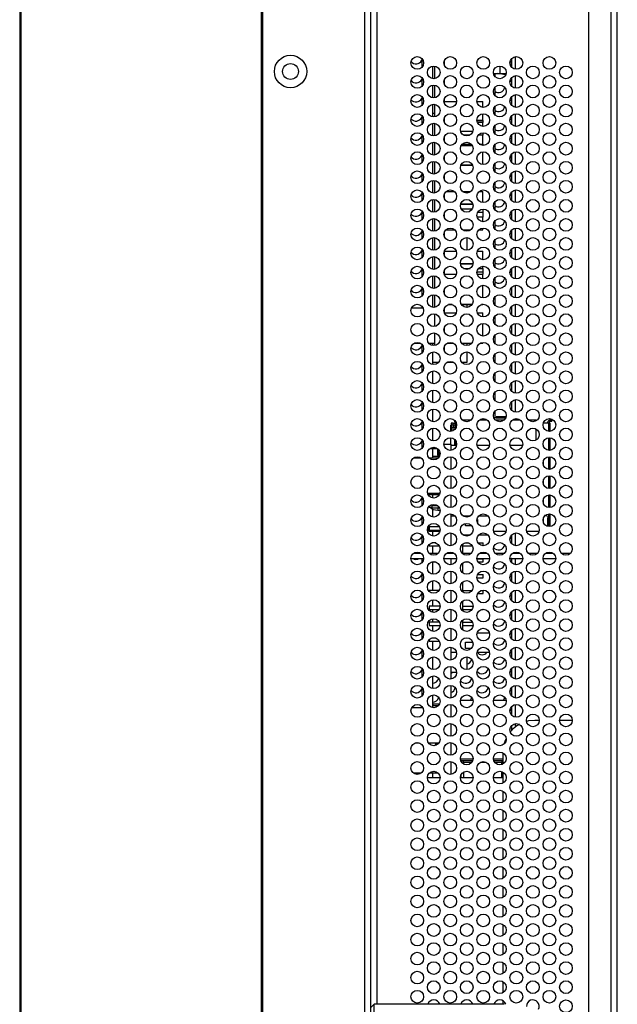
# Model space of a CAD drawing. Header units: millimetres. Extents: x 0 to 1118, y 0 to 864.
# Tile 37 of 69: x 572 to 596, y 349 to 388. Entities that reach past the tile are written whole.
import ezdxf

# ---------------------------------------------------------------- set-up
doc = ezdxf.new("R2010")
doc.units = ezdxf.units.MM

msp = doc.modelspace()

# ---------------------------------------------------------------- linework, layer by layer
at = {"color": 7, "linetype": 'Continuous', "lineweight": 30}
for p, q in [((572.3326, 471.1866), (572.3326, 300.9566)), ((572.3701, 471.1866), (572.3701, 300.9566)), ((586.1576, 301.3391), (586.1576, 470.8191)), ((585.9076, 470.6423), (585.9076, 301.5159)), ((572.3826, 467.4341), (572.3826, 304.7091)), ((581.8576, 305.889), (581.8576, 466.2688)), ((581.8926, 466.2688), (581.8926, 305.889)), ((595.8576, 346.2804), (595.8576, 425.8778)), ((594.7326, 348.0113), (594.7326, 424.1469)), ((588.1576, 386.5969), (588.1576, 386.2398)), ((589.0576, 386.3094), (589.0576, 386.5273)), ((591.673, 386.5546), (591.673, 386.2821)), ((591.7105, 386.2371), (591.7105, 386.5997)), ((588.5826, 386.2883), (588.5826, 385.7984)), ((588.6576, 386.2921), (588.6576, 385.7946)), ((590.987, 385.9967), (591.2429, 385.9967)), ((591.0326, 385.9967), (591.0326, 385.8934)), ((591.4623, 385.9446), (591.1571, 385.9967)), ((591.2429, 385.9967), (591.2429, 386.2932)), ((591.2429, 385.9967), (591.4782, 385.9967)), ((588.1576, 385.8469), (588.1576, 385.4898)), ((589.0576, 385.5594), (589.0576, 385.7773)), ((591.7105, 385.4871), (591.7105, 385.8497)), ((588.5826, 385.5383), (588.5826, 385.0484)), ((588.6576, 385.5421), (588.6576, 385.0446)), ((591.0326, 385.4434), (591.0326, 385.1434)), ((588.1576, 385.0969), (588.1576, 384.7398)), ((588.5826, 384.7883), (588.5826, 384.2984)), ((588.6576, 384.7921), (588.6576, 384.2946)), ((589.0576, 384.8094), (589.0576, 385.0273)), ((589.0576, 384.9056), (589.5323, 384.9056)), ((590.333, 384.9056), (590.5576, 384.9056)), ((590.5576, 384.6696), (590.5576, 384.9056)), ((591.7105, 384.7371), (591.7105, 385.0997)), ((588.6576, 384.4316), (588.5826, 384.4316)), ((590.5576, 384.1531), (590.5576, 384.4171)), ((591.0326, 384.4316), (591.009, 384.4316)), ((591.0326, 384.6934), (591.0326, 384.4316)), ((591.0326, 384.4316), (591.0326, 384.3934)), ((588.1576, 384.3469), (588.1576, 383.9898)), ((588.5826, 384.0383), (588.5826, 383.5484)), ((588.6576, 384.0421), (588.6576, 383.5446)), ((589.0576, 384.0594), (589.0576, 384.2773)), ((590.3331, 384.1531), (590.5576, 384.1531)), ((590.5576, 384.1531), (590.3331, 384.1531)), ((590.5576, 384.0769), (590.35, 384.0769)), ((590.5576, 384.1531), (590.5576, 384.1531)), ((590.5576, 384.1531), (590.5576, 384.0769)), ((590.5576, 383.9196), (590.5576, 384.0769)), ((591.7105, 383.9871), (591.7105, 384.3497)), ((589.6914, 383.7276), (590.1738, 383.7276)), ((590.5576, 383.6671), (590.5576, 383.5752)), ((591.0326, 383.9434), (591.0326, 383.6434)), ((588.1576, 383.5969), (588.1576, 383.2398)), ((588.5826, 383.2883), (588.5826, 382.7984)), ((588.6576, 383.2921), (588.6576, 382.7946)), ((589.0576, 383.3094), (589.0576, 383.5273)), ((590.0548, 383.5752), (589.8105, 383.5752)), ((590.5576, 383.5752), (590.388, 383.5752)), ((590.5576, 383.226), (590.5576, 383.5752)), ((591.7105, 383.2371), (591.7105, 383.5997)), ((588.1576, 382.8469), (588.1576, 382.4898)), ((590.1588, 383.1498), (589.7064, 383.1498)), ((589.7619, 383.226), (590.1034, 383.226)), ((590.423, 383.226), (590.5576, 383.226)), ((590.5576, 383.226), (590.5576, 383.1696)), ((590.5576, 382.4196), (590.5576, 382.9171)), ((591.0326, 383.1934), (591.0326, 382.8934)), ((591.7105, 382.4871), (591.7105, 382.8497)), ((588.5826, 382.5383), (588.5826, 382.0484)), ((588.6576, 382.5421), (588.6576, 382.0446)), ((589.0576, 382.5594), (589.0576, 382.7773)), ((588.1576, 382.0969), (588.1576, 381.7398)), ((590.16, 382.3973), (589.7053, 382.3973)), ((589.7053, 382.3973), (590.16, 382.3973)), ((591.0326, 382.4434), (591.0326, 382.1434)), ((591.7105, 381.7371), (591.7105, 382.0997)), ((588.5826, 381.7883), (588.5826, 381.2984)), ((588.6576, 381.7921), (588.6576, 381.2946)), ((589.0576, 381.8094), (589.0576, 382.0273)), ((591.0326, 381.6934), (591.0326, 381.3934)), ((588.1576, 381.3469), (588.1576, 380.9898)), ((589.1173, 381.3559), (589.4479, 381.3559)), ((589.7672, 381.3559), (590.098, 381.3559)), ((590.4173, 381.3559), (590.5576, 381.3559)), ((590.5576, 380.9196), (590.5576, 381.3559)), ((591.7105, 380.9871), (591.7105, 381.3497)), ((588.5826, 381.0383), (588.5826, 380.5484)), ((588.6576, 381.0421), (588.6576, 380.5446)), ((589.0576, 381.0594), (589.0576, 381.2773)), ((591.0326, 380.9434), (591.0326, 380.6434)), ((588.1576, 380.5969), (588.1576, 380.2398)), ((589.0576, 380.3094), (589.0576, 380.5273)), ((589.6902, 380.8543), (590.1751, 380.8543)), ((590.1751, 380.8543), (589.6902, 380.8543)), ((589.71, 380.6796), (590.1553, 380.6796)), ((590.5576, 380.5272), (590.3576, 380.5272)), ((590.5576, 380.6671), (590.5576, 380.5272)), ((590.5576, 380.5272), (590.5576, 380.3526)), ((591.7105, 380.2371), (591.7105, 380.5997)), ((588.5826, 380.2883), (588.5826, 379.7984)), ((588.6576, 380.2921), (588.6576, 379.7946)), ((590.5576, 380.3526), (590.3414, 380.3526)), ((590.5576, 380.1696), (590.5576, 380.3526)), ((591.0326, 380.1934), (591.0326, 379.8934)), ((588.1576, 379.8469), (588.1576, 379.4898)), ((589.0576, 379.5594), (589.0576, 379.7773)), ((589.1119, 379.851), (589.4534, 379.851)), ((589.1119, 379.851), (589.4534, 379.851)), ((589.773, 379.851), (590.0923, 379.851)), ((589.773, 379.851), (590.0923, 379.851)), ((589.9326, 379.851), (589.9326, 379.7934)), ((590.4119, 379.851), (590.5576, 379.851)), ((590.4119, 379.851), (590.5576, 379.851)), ((590.5576, 379.851), (590.5576, 379.9171)), ((590.5576, 379.851), (590.5576, 379.851)), ((591.7105, 379.4871), (591.7105, 379.8497)), ((588.5826, 379.5383), (588.5826, 379.0484)), ((588.6576, 379.5421), (588.6576, 379.0446)), ((589.9326, 379.5434), (589.9326, 379.0434)), ((591.0326, 379.4434), (591.0326, 379.1434)), ((588.1576, 379.0969), (588.1576, 378.7398)), ((589.0576, 378.8094), (589.0576, 379.0273)), ((589.0576, 379.0064), (589.5166, 379.0064)), ((590.3486, 379.0064), (590.5576, 379.0064)), ((590.5576, 378.6696), (590.5576, 379.0064)), ((591.7105, 378.7371), (591.7105, 379.0997)), ((588.5826, 378.7883), (588.5826, 378.2984)), ((588.6576, 378.7921), (588.6576, 378.2946)), ((591.0326, 378.6934), (591.0326, 378.3934)), ((588.1576, 378.3469), (588.1576, 377.9898)), ((589.0576, 378.0594), (589.0576, 378.2773)), ((589.6856, 378.5048), (590.1796, 378.5048)), ((590.1796, 378.5048), (589.6856, 378.5048)), ((589.8021, 378.3301), (590.0631, 378.3301)), ((590.392, 378.3301), (590.5576, 378.3301)), ((590.5576, 378.3301), (590.5576, 378.4171)), ((590.5576, 378.3301), (590.5576, 378.1777)), ((591.7105, 377.9871), (591.7105, 378.3497)), ((588.5826, 378.0383), (588.5826, 377.5484)), ((588.6576, 378.0421), (588.6576, 377.5446)), ((589.0576, 378.1079), (589.5252, 378.1079)), ((590.5576, 378.1777), (590.3328, 378.1777)), ((590.34, 378.1079), (590.5576, 378.1079)), ((590.5576, 378.1777), (590.5576, 378.1079)), ((590.5576, 377.9196), (590.5576, 378.1079)), ((591.0326, 377.9434), (591.0326, 377.6434)), ((588.1576, 377.5969), (588.1576, 377.2398)), ((589.0576, 377.3094), (589.0576, 377.5273)), ((590.5576, 377.1696), (590.5576, 377.6671)), ((591.7105, 377.5066), (591.6487, 377.5066)), ((591.7105, 377.2371), (591.7105, 377.5997)), ((588.5826, 377.2883), (588.5826, 376.7984)), ((588.6576, 377.2921), (588.6576, 376.7946)), ((591.0326, 377.1934), (591.0326, 376.8934)), ((588.2125, 376.7666), (587.7527, 376.7666)), ((588.1576, 376.8469), (588.1576, 376.7666)), ((589.0576, 376.5594), (589.0576, 376.7773)), ((589.3547, 376.9078), (589.2105, 376.9078)), ((589.2106, 376.9078), (589.3547, 376.9078)), ((589.7226, 376.9078), (590.1427, 376.9078)), ((590.1426, 376.9078), (589.7226, 376.9078)), ((589.9326, 376.9078), (589.9326, 376.7934)), ((590.5576, 376.9078), (590.5105, 376.9078)), ((590.5106, 376.9078), (590.5576, 376.9078)), ((590.5576, 376.9078), (590.5576, 376.9171)), ((590.5576, 376.9078), (590.5576, 376.9078)), ((591.7105, 376.4871), (591.7105, 376.8497)), ((588.6576, 376.5421), (588.6576, 376.0446)), ((589.0576, 376.5839), (589.5179, 376.5839)), ((590.3473, 376.5839), (590.5576, 376.5839)), ((590.5576, 376.4196), (590.5576, 376.5839)), ((591.0326, 376.4434), (591.0326, 376.1434)), ((589.0576, 375.8094), (589.0576, 376.0273)), ((590.5576, 375.6696), (590.5576, 376.1671)), ((591.7105, 375.7371), (591.7105, 376.0997)), ((588.6576, 375.7921), (588.6576, 375.2946)), ((591.0326, 375.6934), (591.0326, 375.3934)), ((587.8701, 375.3916), (588.0952, 375.3916)), ((588.1576, 375.3469), (588.1576, 374.9898)), ((588.434, 375.3916), (588.6576, 375.3916)), ((588.5826, 375.3916), (588.5826, 375.2984)), ((589.0576, 375.079), (589.0576, 375.2773)), ((589.1557, 375.3838), (589.4095, 375.3838)), ((589.1557, 375.3838), (589.4096, 375.3838)), ((589.7402, 375.3838), (590.125, 375.3838)), ((589.7402, 375.3838), (590.125, 375.3838)), ((589.9326, 375.3838), (589.9326, 375.2934)), ((590.4557, 375.3838), (590.5576, 375.3838)), ((590.4557, 375.3838), (590.5576, 375.3838)), ((590.5576, 375.3838), (590.5576, 375.4171)), ((590.5576, 375.3838), (590.5576, 375.3838)), ((591.7105, 374.9871), (591.7105, 375.3497)), ((588.5826, 375.0383), (588.5826, 374.5484)), ((589.0576, 375.079), (589.0492, 375.079)), ((589.0576, 375.0789), (589.0492, 375.0789)), ((589.0576, 375.0789), (589.0576, 375.079)), ((589.9326, 375.0434), (589.9326, 374.6316)), ((591.0326, 374.9434), (591.0326, 374.6434)), ((588.1576, 374.5969), (588.1576, 374.2398)), ((588.8232, 374.6316), (588.5826, 374.6316)), ((589.4131, 374.6316), (589.1521, 374.6316)), ((589.9326, 374.6316), (589.742, 374.6316)), ((591.7105, 374.2371), (591.7105, 374.5997)), ((588.5826, 374.2883), (588.5826, 373.7984)), ((591.0326, 374.1934), (591.0326, 373.8934)), ((588.1576, 373.8469), (588.1576, 373.4898)), ((591.7105, 373.4871), (591.7105, 373.8497)), ((588.5826, 373.5383), (588.5826, 373.0484)), ((591.0326, 373.4434), (591.0326, 373.1434)), ((588.1576, 373.0969), (588.1576, 372.7398)), ((588.5826, 372.7883), (588.5826, 372.2984)), ((591.7105, 372.7371), (591.7105, 373.0997)), ((591.0201, 372.4916), (591.0201, 372.4416)), ((591.0326, 372.6934), (591.0326, 372.5335)), ((591.0951, 372.4416), (591.0951, 372.4916)), ((591.4772, 372.4916), (591.0951, 372.4916)), ((591.461, 372.4416), (591.0951, 372.4416)), ((588.1576, 372.3469), (588.1576, 371.9898)), ((588.5826, 372.0383), (588.5826, 371.5484)), ((589.3076, 371.9196), (589.3076, 372.1641)), ((589.3076, 372.1641), (589.3201, 372.1641)), ((589.3201, 372.2441), (589.3201, 371.9212)), ((589.3451, 372.0691), (589.3451, 372.1691)), ((589.3451, 372.1691), (589.4151, 372.1691)), ((589.4151, 372.0691), (589.3451, 372.0691)), ((589.3951, 372.2441), (589.4773, 372.2441)), ((589.4151, 372.1691), (589.4151, 372.0691)), ((589.4151, 372.1691), (589.4376, 372.1691)), ((589.4376, 372.0691), (589.4151, 372.0691)), ((589.4451, 372.3584), (589.4451, 372.2941)), ((589.4451, 372.2941), (589.4773, 372.2941)), ((589.4626, 372.0441), (589.4626, 371.9949)), ((589.4773, 372.3253), (589.4773, 372.0115)), ((589.7534, 372.3691), (590.1119, 372.3691)), ((590.4336, 372.3691), (590.7317, 372.3691)), ((591.0534, 372.3691), (591.4119, 372.3691)), ((591.7336, 372.3691), (592.0317, 372.3691)), ((592.3534, 372.3691), (592.6576, 372.3691)), ((592.6576, 372.3269), (592.6576, 372.3691)), ((592.6576, 372.3516), (592.693, 372.3516)), ((592.6576, 371.5769), (592.6576, 372.0099)), ((593.1451, 372.2441), (592.9444, 372.2441)), ((593.1251, 372.2441), (593.1251, 372.2691)), ((593.2001, 372.3659), (593.2001, 372.3124)), ((593.2201, 371.9212), (593.2201, 372.2441)), ((593.2751, 372.3691), (593.2751, 372.3191)), ((589.3076, 371.4191), (589.3076, 371.6671)), ((593.2201, 371.1712), (593.2201, 371.6655)), ((588.1576, 371.5969), (588.1576, 371.2398)), ((588.4836, 371.2441), (588.7817, 371.2441)), ((588.5826, 371.2441), (588.5826, 370.8566)), ((589.0326, 371.4191), (589.3076, 371.4191)), ((589.3076, 371.4191), (589.3076, 371.1696)), ((589.3076, 371.3691), (589.5277, 371.3691)), ((589.4501, 371.604), (589.4501, 371.3691)), ((589.4626, 371.5919), (589.4626, 371.3691)), ((589.4773, 371.5753), (589.4773, 371.3691)), ((590.3375, 371.3691), (590.8277, 371.3691)), ((591.6375, 371.3691), (592.1277, 371.3691)), ((592.9375, 371.3691), (592.9576, 371.3691)), ((592.9576, 371.3094), (592.9576, 371.3691)), ((588.1472, 370.8566), (587.8181, 370.8566)), ((588.7988, 370.8566), (588.4665, 370.8566)), ((588.8076, 370.9316), (588.5826, 370.9316)), ((588.809, 371.2205), (588.7826, 371.1941)), ((588.7826, 371.1941), (588.7826, 370.9941)), ((588.7826, 370.9941), (588.8121, 370.9647)), ((588.8076, 370.9441), (588.8076, 370.8648)), ((588.8326, 371.1934), (588.8326, 370.9874)), ((588.8777, 370.9941), (588.8576, 370.9941)), ((589.3076, 370.9171), (589.3076, 370.4196)), ((593.2201, 370.4212), (593.2201, 370.9155)), ((592.9576, 370.5594), (592.9576, 370.7773)), ((589.3076, 370.1671), (589.3076, 369.6696)), ((593.2201, 369.6712), (593.2201, 370.1655)), ((592.9576, 369.8094), (592.9576, 370.0273)), ((588.1576, 369.3469), (588.1576, 368.9898)), ((588.3904, 369.4816), (588.8749, 369.4816)), ((588.4576, 369.4816), (588.4576, 369.4316)), ((588.4576, 369.4316), (588.8562, 369.4316)), ((588.5826, 369.4316), (588.5826, 369.2984)), ((589.3076, 369.4171), (589.3076, 368.9196)), ((593.2201, 368.9212), (593.2201, 369.4155)), ((588.4576, 368.9719), (588.4576, 368.9316)), ((588.4576, 368.9316), (588.5579, 368.9316)), ((588.5105, 368.9316), (588.5105, 368.9273)), ((588.5105, 368.9273), (588.5105, 368.9273)), ((588.5579, 368.9816), (588.5579, 368.9066)), ((588.7972, 368.9816), (588.5579, 368.9816)), ((588.5579, 368.9066), (588.8076, 368.9066)), ((588.6315, 369.0434), (588.6315, 369.0041)), ((588.7315, 369.0041), (588.6315, 369.0041)), ((588.7315, 369.023), (588.7315, 369.0041)), ((588.7671, 369.0041), (588.7315, 369.0041)), ((588.8076, 368.9719), (588.8076, 368.9066)), ((588.8076, 368.9066), (588.8555, 368.9066)), ((592.9576, 369.0594), (592.9576, 369.2773)), ((588.1576, 368.5969), (588.1576, 368.2398)), ((588.5638, 368.8614), (588.6118, 368.8441)), ((588.5826, 368.8526), (588.5826, 368.5484)), ((588.6118, 368.8441), (588.7991, 368.8172)), ((588.7991, 368.8172), (588.8823, 368.8052)), ((589.3076, 368.6671), (589.3076, 368.1696)), ((589.3076, 368.5941), (589.4605, 368.5941)), ((589.7817, 368.5941), (590.0836, 368.5941)), ((590.4048, 368.5941), (590.7605, 368.5941)), ((592.9576, 368.3094), (592.9576, 368.5273)), ((593.2201, 368.1712), (593.2201, 368.6655)), ((588.4326, 367.9941), (588.4326, 368.1934)), ((588.4576, 368.1566), (588.4576, 368.0316)), ((588.8555, 368.1566), (588.4576, 368.1566)), ((589.8826, 368.1941), (589.8826, 368.2883)), ((590.1321, 368.1941), (589.8826, 368.1941)), ((590.334, 368.4441), (590.3576, 368.4441)), ((590.3576, 368.4441), (590.3576, 368.3094)), ((593.1201, 368.1763), (593.1201, 368.5016)), ((588.1576, 367.8469), (588.1576, 367.4898)), ((588.4326, 367.9941), (588.8777, 367.9941)), ((588.4576, 368.0316), (588.8824, 368.0316)), ((588.5826, 367.9941), (588.5826, 367.7984)), ((589.3076, 367.9171), (589.3076, 367.4196)), ((589.7826, 367.8441), (590.0836, 367.8441)), ((589.7826, 367.8434), (589.7826, 367.8441)), ((590.4048, 367.8441), (590.7605, 367.8441)), ((590.9875, 367.9941), (591.4777, 367.9941)), ((591.7105, 367.4871), (591.7105, 367.8497)), ((592.2875, 367.9941), (592.7777, 367.9941)), ((588.4576, 367.4719), (588.4576, 367.4066)), ((588.4576, 367.4066), (588.8555, 367.4066)), ((588.7085, 367.5316), (588.5568, 367.5316)), ((588.5826, 367.5383), (588.5826, 367.5316)), ((588.5826, 367.4066), (588.5826, 367.1191)), ((589.7826, 367.1191), (589.7826, 367.4934)), ((589.7826, 367.4066), (590.1555, 367.4066)), ((589.8568, 367.5316), (590.0085, 367.5316)), ((590.3734, 367.5316), (590.5826, 367.5316)), ((590.5826, 367.4184), (590.5826, 367.5316)), ((587.8336, 367.1191), (588.1317, 367.1191)), ((588.4534, 367.1191), (588.8119, 367.1191)), ((589.1336, 367.1191), (589.4317, 367.1191)), ((589.3076, 367.1671), (589.3076, 367.1191)), ((589.7534, 367.1191), (590.1119, 367.1191)), ((590.4336, 367.1191), (590.7317, 367.1191)), ((591.0534, 367.1191), (591.4119, 367.1191)), ((591.7336, 367.1191), (592.0317, 367.1191)), ((592.3534, 367.1191), (592.7119, 367.1191)), ((593.0336, 367.1191), (593.3317, 367.1191)), ((593.6534, 367.1191), (594.0119, 367.1191)), ((587.7326, 366.9191), (588.2326, 366.9191)), ((588.1576, 366.9191), (588.1576, 366.7398)), ((588.5568, 366.7816), (588.7085, 366.7816)), ((588.5826, 366.7816), (588.5826, 366.2984)), ((589.0326, 366.9191), (589.5326, 366.9191)), ((589.3076, 366.9191), (589.3076, 366.6696)), ((589.7826, 366.3434), (589.7826, 366.7434)), ((589.8568, 366.7816), (590.0085, 366.7816)), ((590.3326, 366.9191), (590.8326, 366.9191)), ((590.3329, 366.9066), (590.5826, 366.9066)), ((590.3734, 366.7816), (590.5826, 366.7816)), ((590.5826, 366.7816), (590.5826, 366.9066)), ((591.6326, 366.9191), (592.1326, 366.9191)), ((591.7105, 366.9102), (591.6959, 366.9191)), ((591.7105, 366.7371), (591.7105, 366.9191)), ((592.9326, 366.9191), (593.4326, 366.9191)), ((588.1576, 366.3469), (588.1576, 365.9898)), ((589.3076, 366.4171), (589.3076, 365.9196)), ((590.3597, 366.2816), (590.5826, 366.2816)), ((590.5826, 366.1566), (590.5826, 366.2816)), ((591.7105, 365.9871), (591.7105, 366.3497)), ((588.5826, 366.0383), (588.5826, 365.6566)), ((589.7826, 365.5934), (589.7826, 365.9934)), ((590.3329, 366.1566), (590.5826, 366.1566)), ((588.1576, 365.5969), (588.1576, 365.2398)), ((588.4576, 365.6566), (588.4576, 365.6148)), ((588.8419, 365.6566), (588.4576, 365.6566)), ((589.3076, 365.6671), (589.3076, 365.1696)), ((589.7826, 365.6566), (590.1419, 365.6566)), ((590.3597, 365.5316), (590.5826, 365.5316)), ((590.5068, 365.6566), (590.5826, 365.6566)), ((590.5826, 365.5316), (590.5826, 365.6566)), ((591.7105, 365.2371), (591.7105, 365.5997)), ((588.4576, 365.0316), (588.4576, 364.9066)), ((588.8824, 365.0316), (588.4576, 365.0316)), ((588.5826, 365.2883), (588.5826, 365.0316)), ((589.7826, 364.8434), (589.7826, 365.2434)), ((589.7826, 365.0316), (590.1824, 365.0316)), ((588.1576, 364.8469), (588.1576, 364.4898)), ((588.4576, 364.9066), (588.8419, 364.9066)), ((588.5826, 364.9066), (588.5826, 364.7984)), ((589.3076, 364.9171), (589.3076, 364.4196)), ((589.7826, 364.9066), (590.1419, 364.9066)), ((590.5068, 364.9066), (590.5826, 364.9066)), ((590.5826, 364.9066), (590.5826, 364.9184)), ((591.7105, 364.4871), (591.7105, 364.8497)), ((588.4576, 364.4066), (588.4576, 364.2816)), ((588.8555, 364.4066), (588.4576, 364.4066)), ((588.4576, 364.2816), (588.8824, 364.2816)), ((588.5826, 364.5383), (588.5826, 364.4066)), ((588.5826, 364.2816), (588.5826, 364.0484)), ((589.7826, 364.0934), (589.7826, 364.4934)), ((589.7826, 364.4066), (590.1555, 364.4066)), ((589.7826, 364.2816), (590.1824, 364.2816)), ((588.1576, 364.0969), (588.1576, 363.7398)), ((589.3076, 364.1671), (589.3076, 363.6696)), ((590.8274, 363.9691), (590.3378, 363.9691)), ((591.7105, 363.7371), (591.7105, 364.0997)), ((588.4576, 363.7219), (588.4576, 363.6566)), ((588.4576, 363.6566), (588.8555, 363.6566)), ((588.7085, 363.7816), (588.5568, 363.7816)), ((588.5826, 363.7883), (588.5826, 363.7816)), ((588.5826, 363.6566), (588.5826, 363.2984)), ((589.8826, 363.3691), (589.8826, 363.6191)), ((589.8826, 363.6191), (590.1709, 363.6191)), ((588.1576, 363.3469), (588.1576, 362.9898)), ((589.3076, 363.4171), (589.3076, 362.9196)), ((589.5274, 363.2191), (589.3076, 363.2191)), ((590.1119, 363.3691), (589.8826, 363.3691)), ((590.8274, 363.2191), (590.3378, 363.2191)), ((591.7105, 362.9871), (591.7105, 363.3497)), ((588.5826, 363.0383), (588.5826, 362.5484)), ((589.9326, 363.0434), (589.9326, 362.5434)), ((588.1576, 362.5969), (588.1576, 362.2398)), ((589.3076, 362.6671), (589.3076, 362.1696)), ((589.5323, 362.4316), (589.3076, 362.4316)), ((591.7105, 362.2371), (591.7105, 362.5997)), ((588.5826, 362.2883), (588.5826, 361.7984)), ((588.1576, 361.8469), (588.1576, 361.4898)), ((588.5826, 361.5383), (588.5826, 361.0484)), ((589.3076, 361.9171), (589.3076, 361.4196)), ((591.7105, 361.4871), (591.7105, 361.8497)), ((588.6076, 361.1103), (588.6076, 361.1853)), ((588.8581, 361.1853), (588.6076, 361.1853)), ((589.3076, 361.1671), (589.3076, 360.6696)), ((590.1813, 361.3191), (589.684, 361.3191)), ((591.4813, 361.3191), (590.984, 361.3191)), ((588.2055, 361.0316), (587.7597, 361.0316)), ((588.1576, 361.0969), (588.1576, 361.0316)), ((588.8029, 361.1103), (588.6076, 361.1103)), ((591.7105, 360.7371), (591.7105, 361.0997)), ((589.3076, 360.4171), (589.3076, 359.9196)), ((592.7826, 360.5441), (592.6076, 360.5441)), ((593.9826, 360.5441), (593.5826, 360.5441)), ((594.0826, 360.5401), (593.9826, 360.5441)), ((591.7105, 360.1645), (591.7105, 360.3497)), ((587.9068, 359.6566), (588.0585, 359.6566)), ((588.4234, 359.6566), (588.8419, 359.6566)), ((589.3076, 359.6671), (589.3076, 359.1696)), ((588.7803, 359.5917), (588.6826, 359.5891)), ((588.6826, 359.5891), (588.6826, 359.5484)), ((591.3576, 359.2599), (591.3576, 358.8269)), ((589.3076, 358.9171), (589.3076, 358.4196)), ((589.6939, 358.9691), (590.1713, 358.9691)), ((589.6951, 358.9691), (589.6951, 358.9653)), ((589.7451, 358.9691), (589.8201, 358.8941)), ((589.8201, 358.8941), (590.1332, 358.8941)), ((589.8201, 358.8201), (589.8201, 358.8941)), ((590.4752, 358.8941), (590.6901, 358.8941)), ((590.9939, 358.9691), (591.3576, 358.9691)), ((591.0321, 358.8941), (591.2951, 358.8941)), ((591.2951, 358.8941), (591.3576, 358.9566)), ((591.2951, 358.8941), (591.2951, 358.8013)), ((587.8165, 358.4816), (588.1488, 358.4816)), ((588.4681, 358.4816), (588.7972, 358.4816)), ((588.5826, 358.4816), (588.5826, 358.2941)), ((589.8201, 358.2941), (589.8201, 358.5166)), ((591.2951, 358.5354), (591.2951, 358.2941)), ((591.3576, 358.5099), (591.3576, 358.0769)), ((588.3826, 358.2941), (588.8826, 358.2941)), ((589.6826, 358.2941), (590.1826, 358.2941)), ((589.6951, 358.3714), (589.6951, 358.2941)), ((590.9826, 358.2941), (591.3576, 358.2941)), ((591.3576, 357.7599), (591.3576, 357.3269)), ((591.3576, 357.0099), (591.3576, 356.5769)), ((591.3576, 356.2599), (591.3576, 355.8269)), ((591.3576, 355.5099), (591.3576, 355.0769)), ((591.3576, 354.7599), (591.3576, 354.3269)), ((591.3576, 354.0099), (591.3576, 353.5769)), ((591.3576, 353.2599), (591.3576, 352.8269)), ((591.3576, 352.5099), (591.3576, 352.0769)), ((591.3576, 351.7599), (591.3576, 351.3269)), ((591.3576, 351.0099), (591.3576, 350.5769)), ((591.3576, 350.2599), (591.3576, 349.8269)), ((586.2826, 349.3691), (586.1576, 349.2441)), ((591.4076, 349.3691), (586.2826, 349.3691)), ((586.2826, 346.8691), (586.2826, 349.3691)), ((591.3576, 349.5099), (591.3576, 349.3691))]:
    msp.add_line(p, q, dxfattribs=at)
at = {"color": 8, "linetype": 'Continuous', "lineweight": 30}
for p, q in [((595.6076, 425.3204), (595.6076, 346.8378)), ((586.4076, 349.3691), (586.4076, 422.7891)), ((591.8355, 386.6639), (591.8355, 386.1729)), ((591.8355, 385.9139), (591.8355, 385.4229)), ((591.8355, 385.1639), (591.8355, 384.6729)), ((591.8355, 384.4139), (591.8355, 383.9229)), ((591.8355, 383.6639), (591.8355, 383.1729)), ((591.8355, 382.9139), (591.8355, 382.4229)), ((591.8355, 382.1639), (591.8355, 381.6729)), ((591.8355, 381.4139), (591.8355, 380.9229)), ((591.8355, 380.6639), (591.8355, 380.1729)), ((591.8355, 379.9139), (591.8355, 379.4229)), ((591.8355, 379.1639), (591.8355, 378.6729)), ((591.8355, 378.4139), (591.8355, 377.9229)), ((591.8355, 377.6639), (591.8355, 377.1729)), ((591.8355, 376.9139), (591.8355, 376.4229)), ((591.8355, 376.1639), (591.8355, 375.6729)), ((591.8355, 375.4139), (591.8355, 374.9229)), ((591.8355, 374.6639), (591.8355, 374.1729)), ((591.8355, 373.9139), (591.8355, 373.4229)), ((591.8355, 373.1639), (591.8355, 372.6729)), ((591.8355, 372.4139), (591.8355, 372.3784)), ((589.3951, 372.1691), (589.3951, 372.2441)), ((589.3951, 371.9451), (589.3951, 372.0691)), ((593.1451, 372.2441), (593.1451, 371.9212)), ((593.1451, 371.6655), (593.1451, 371.1712)), ((593.1451, 370.9155), (593.1451, 370.4212)), ((593.1451, 370.1655), (593.1451, 369.6712)), ((593.1451, 369.4155), (593.1451, 368.9212)), ((588.5638, 368.9066), (588.5638, 368.8614)), ((588.7991, 368.9066), (588.7991, 368.8172)), ((593.1451, 368.6655), (593.1451, 368.1712)), ((591.8355, 367.9139), (591.8355, 367.4229)), ((591.8355, 367.1639), (591.8355, 367.1191)), ((591.8355, 366.9191), (591.8355, 366.6729)), ((591.8355, 366.4139), (591.8355, 365.9229)), ((591.8355, 365.6639), (591.8355, 365.1729)), ((591.8355, 364.9139), (591.8355, 364.4229)), ((591.8355, 364.1639), (591.8355, 363.6729)), ((591.8355, 363.4139), (591.8355, 362.9229)), ((591.8355, 362.6639), (591.8355, 362.1729)), ((591.8355, 361.9139), (591.8355, 361.4229)), ((591.8355, 361.1639), (591.8355, 360.6729)), ((591.8355, 360.4139), (591.8355, 360.2771)), ((590.1814, 359.0191), (589.6838, 359.0191)), ((591.3576, 359.0191), (590.9838, 359.0191))]:
    msp.add_line(p, q, dxfattribs=at)
at = {"color": 7, "linetype": 'Continuous', "lineweight": 30, "flags": 128}
for points in [[(591.7105, 385.6602), (591.6559, 385.7016), (591.6383, 385.7211)], [(591.7105, 384.9102), (591.6559, 384.9516), (591.6383, 384.9711)], [(591.7105, 384.1602), (591.6559, 384.2016), (591.6383, 384.2211)], [(591.7105, 383.4102), (591.6559, 383.4516), (591.6383, 383.4711)], [(591.7105, 382.6602), (591.6559, 382.7016), (591.6383, 382.7211)], [(591.7105, 381.9102), (591.6559, 381.9516), (591.6383, 381.9711)], [(591.7105, 381.1602), (591.6559, 381.2016), (591.6383, 381.2211)], [(591.7105, 380.4102), (591.6559, 380.4516), (591.6383, 380.4711)], [(591.7105, 379.6602), (591.6559, 379.7016), (591.6383, 379.7211)], [(591.7105, 378.9102), (591.6559, 378.9516), (591.6383, 378.9711)], [(591.7105, 378.1602), (591.6559, 378.2016), (591.6383, 378.2211)], [(589.4376, 372.1691), (589.462, 372.1667), (589.4773, 372.1626)], [(591.7105, 367.6602), (591.6559, 367.7016), (591.6383, 367.7211)], [(591.7105, 366.1602), (591.6559, 366.2016), (591.6383, 366.2211)], [(591.7105, 365.4102), (591.6559, 365.4516), (591.6383, 365.4711)], [(591.7105, 364.6602), (591.6559, 364.7016), (591.6383, 364.7211)], [(591.7105, 363.9102), (591.6559, 363.9516), (591.6383, 363.9711)], [(591.7105, 363.1602), (591.6559, 363.2016), (591.6383, 363.2211)], [(589.3868, 362.4316), (589.3283, 362.3974), (589.3076, 362.3899)], [(591.7105, 362.4102), (591.6559, 362.4516), (591.6383, 362.4711)], [(591.7105, 361.6602), (591.6559, 361.7016), (591.6383, 361.7211)], [(589.7137, 361.3191), (589.7059, 361.3266), (589.6883, 361.3461)], [(591.0137, 361.3191), (591.0059, 361.3266), (590.9883, 361.3461)], [(591.7105, 360.9102), (591.6559, 360.9516), (591.6383, 360.9711)], [(592.6076, 360.5441), (592.3638, 360.5201), (592.2861, 360.502)], [(591.4795, 359.8325), (591.4528, 359.7725), (591.3969, 359.6049)]]:
    msp.add_lwpolyline(points, dxfattribs=at)
at = {"color": 7, "linetype": 'Continuous', "lineweight": 30}
for centre, radius in [((582.9951, 386.0791), 0.6375), ((582.9951, 386.0791), 0.3125), ((587.9826, 386.4184), 0.25), ((589.2826, 386.4184), 0.25), ((590.5826, 386.4184), 0.25), ((591.8826, 386.4184), 0.25), ((593.1826, 386.4184), 0.25), ((588.6326, 386.0434), 0.25), ((589.9326, 386.0434), 0.25), ((591.2326, 386.0434), 0.25), ((592.5326, 386.0434), 0.25), ((593.8326, 386.0434), 0.25), ((587.9826, 385.6684), 0.25), ((589.2826, 385.6684), 0.25), ((590.5826, 385.6684), 0.25), ((591.8826, 385.6684), 0.25), ((593.1826, 385.6684), 0.25), ((588.6326, 385.2934), 0.25), ((589.9326, 385.2934), 0.25), ((591.2326, 385.2934), 0.25), ((592.5326, 385.2934), 0.25), ((593.8326, 385.2934), 0.25), ((587.9826, 384.9184), 0.25), ((588.6326, 384.5434), 0.25), ((589.2826, 384.9184), 0.25), ((589.9326, 384.5434), 0.25), ((590.5826, 384.9184), 0.25), ((591.2326, 384.5434), 0.25), ((591.8826, 384.9184), 0.25), ((592.5326, 384.5434), 0.25), ((593.1826, 384.9184), 0.25), ((593.8326, 384.5434), 0.25), ((587.9826, 384.1684), 0.25), ((589.2826, 384.1684), 0.25), ((590.5826, 384.1684), 0.25), ((591.8826, 384.1684), 0.25), ((593.1826, 384.1684), 0.25), ((588.6326, 383.7934), 0.25), ((589.9326, 383.7934), 0.25), ((591.2326, 383.7934), 0.25), ((592.5326, 383.7934), 0.25), ((593.8326, 383.7934), 0.25), ((587.9826, 383.4184), 0.25), ((589.2826, 383.4184), 0.25), ((590.5826, 383.4184), 0.25), ((591.8826, 383.4184), 0.25), ((593.1826, 383.4184), 0.25), ((588.6326, 383.0434), 0.25), ((589.9326, 383.0434), 0.25), ((591.2326, 383.0434), 0.25), ((592.5326, 383.0434), 0.25), ((593.8326, 383.0434), 0.25), ((587.9826, 382.6684), 0.25), ((589.2826, 382.6684), 0.25), ((590.5826, 382.6684), 0.25), ((591.8826, 382.6684), 0.25), ((593.1826, 382.6684), 0.25), ((588.6326, 382.2934), 0.25), ((589.9326, 382.2934), 0.25), ((591.2326, 382.2934), 0.25), ((592.5326, 382.2934), 0.25), ((593.8326, 382.2934), 0.25), ((587.9826, 381.9184), 0.25), ((589.2826, 381.9184), 0.25), ((590.5826, 381.9184), 0.25), ((591.8826, 381.9184), 0.25), ((593.1826, 381.9184), 0.25), ((588.6326, 381.5434), 0.25), ((589.9326, 381.5434), 0.25), ((591.2326, 381.5434), 0.25), ((592.5326, 381.5434), 0.25), ((593.8326, 381.5434), 0.25), ((587.9826, 381.1684), 0.25), ((589.2826, 381.1684), 0.25), ((590.5826, 381.1684), 0.25), ((591.8826, 381.1684), 0.25), ((593.1826, 381.1684), 0.25), ((588.6326, 380.7934), 0.25), ((589.9326, 380.7934), 0.25), ((591.2326, 380.7934), 0.25), ((592.5326, 380.7934), 0.25), ((593.8326, 380.7934), 0.25), ((587.9826, 380.4184), 0.25), ((589.2826, 380.4184), 0.25), ((590.5826, 380.4184), 0.25), ((591.8826, 380.4184), 0.25), ((593.1826, 380.4184), 0.25), ((588.6326, 380.0434), 0.25), ((589.9326, 380.0434), 0.25), ((591.2326, 380.0434), 0.25), ((592.5326, 380.0434), 0.25), ((593.8326, 380.0434), 0.25), ((587.9826, 379.6684), 0.25), ((589.2826, 379.6684), 0.25), ((590.5826, 379.6684), 0.25), ((591.8826, 379.6684), 0.25), ((593.1826, 379.6684), 0.25), ((588.6326, 379.2934), 0.25), ((589.9326, 379.2934), 0.25), ((591.2326, 379.2934), 0.25), ((592.5326, 379.2934), 0.25), ((593.8326, 379.2934), 0.25), ((587.9826, 378.9184), 0.25), ((589.2826, 378.9184), 0.25), ((590.5826, 378.9184), 0.25), ((591.8826, 378.9184), 0.25), ((593.1826, 378.9184), 0.25), ((588.6326, 378.5434), 0.25), ((589.9326, 378.5434), 0.25), ((591.2326, 378.5434), 0.25), ((592.5326, 378.5434), 0.25), ((593.8326, 378.5434), 0.25), ((587.9826, 378.1684), 0.25), ((589.2826, 378.1684), 0.25), ((590.5826, 378.1684), 0.25), ((591.8826, 378.1684), 0.25), ((593.1826, 378.1684), 0.25), ((588.6326, 377.7934), 0.25), ((589.9326, 377.7934), 0.25), ((591.2326, 377.7934), 0.25), ((592.5326, 377.7934), 0.25), ((593.8326, 377.7934), 0.25), ((587.9826, 377.4184), 0.25), ((589.2826, 377.4184), 0.25), ((590.5826, 377.4184), 0.25), ((591.8826, 377.4184), 0.25), ((593.1826, 377.4184), 0.25), ((588.6326, 377.0434), 0.25), ((589.9326, 377.0434), 0.25), ((591.2326, 377.0434), 0.25), ((592.5326, 377.0434), 0.25), ((593.8326, 377.0434), 0.25), ((587.9826, 376.6684), 0.25), ((589.2826, 376.6684), 0.25), ((590.5826, 376.6684), 0.25), ((591.8826, 376.6684), 0.25), ((593.1826, 376.6684), 0.25), ((588.6326, 376.2934), 0.25), ((589.9326, 376.2934), 0.25), ((591.2326, 376.2934), 0.25), ((592.5326, 376.2934), 0.25), ((593.8326, 376.2934), 0.25), ((587.9826, 375.9184), 0.25), ((589.2826, 375.9184), 0.25), ((590.5826, 375.9184), 0.25), ((591.8826, 375.9184), 0.25), ((593.1826, 375.9184), 0.25), ((588.6326, 375.5434), 0.25), ((589.9326, 375.5434), 0.25), ((591.2326, 375.5434), 0.25), ((592.5326, 375.5434), 0.25), ((593.8326, 375.5434), 0.25), ((587.9826, 375.1684), 0.25), ((589.2826, 375.1684), 0.25), ((590.5826, 375.1684), 0.25), ((591.8826, 375.1684), 0.25), ((593.1826, 375.1684), 0.25), ((588.6326, 374.7934), 0.25), ((589.9326, 374.7934), 0.25), ((591.2326, 374.7934), 0.25), ((592.5326, 374.7934), 0.25), ((593.8326, 374.7934), 0.25), ((587.9826, 374.4184), 0.25), ((589.2826, 374.4184), 0.25), ((590.5826, 374.4184), 0.25), ((591.8826, 374.4184), 0.25), ((593.1826, 374.4184), 0.25), ((588.6326, 374.0434), 0.25), ((589.9326, 374.0434), 0.25), ((591.2326, 374.0434), 0.25), ((592.5326, 374.0434), 0.25), ((593.8326, 374.0434), 0.25), ((587.9826, 373.6684), 0.25), ((589.2826, 373.6684), 0.25), ((590.5826, 373.6684), 0.25), ((591.8826, 373.6684), 0.25), ((593.1826, 373.6684), 0.25), ((587.9826, 372.9184), 0.25), ((588.6326, 373.2934), 0.25), ((589.2826, 372.9184), 0.25), ((589.9326, 373.2934), 0.25), ((590.5826, 372.9184), 0.25), ((591.2326, 373.2934), 0.25), ((591.8826, 372.9184), 0.25), ((592.5326, 373.2934), 0.25), ((593.1826, 372.9184), 0.25), ((593.8326, 373.2934), 0.25), ((588.6326, 372.5434), 0.25), ((589.9326, 372.5434), 0.25), ((591.2326, 372.5434), 0.25), ((592.5326, 372.5434), 0.25), ((593.8326, 372.5434), 0.25), ((587.9826, 372.1684), 0.25), ((589.2826, 372.1684), 0.25), ((590.5826, 372.1684), 0.25), ((591.8826, 372.1684), 0.25), ((593.1826, 372.1684), 0.25), ((588.6326, 371.7934), 0.25), ((589.9326, 371.7934), 0.25), ((591.2326, 371.7934), 0.25), ((592.5326, 371.7934), 0.25), ((593.8326, 371.7934), 0.25), ((587.9826, 371.4184), 0.25), ((589.2826, 371.4184), 0.25), ((590.5826, 371.4184), 0.25), ((591.8826, 371.4184), 0.25), ((593.1826, 371.4184), 0.25), ((588.6326, 371.0434), 0.25), ((589.9326, 371.0434), 0.25), ((591.2326, 371.0434), 0.25), ((592.5326, 371.0434), 0.25), ((593.8326, 371.0434), 0.25), ((587.9826, 370.6684), 0.25), ((589.2826, 370.6684), 0.25), ((590.5826, 370.6684), 0.25), ((591.8826, 370.6684), 0.25), ((593.1826, 370.6684), 0.25), ((588.6326, 370.2934), 0.25), ((589.9326, 370.2934), 0.25), ((591.2326, 370.2934), 0.25), ((592.5326, 370.2934), 0.25), ((593.8326, 370.2934), 0.25), ((587.9826, 369.9184), 0.25), ((589.2826, 369.9184), 0.25), ((590.5826, 369.9184), 0.25), ((591.8826, 369.9184), 0.25), ((593.1826, 369.9184), 0.25), ((588.6326, 369.5434), 0.25), ((589.9326, 369.5434), 0.25), ((591.2326, 369.5434), 0.25), ((592.5326, 369.5434), 0.25), ((593.8326, 369.5434), 0.25), ((587.9826, 369.1684), 0.25), ((589.2826, 369.1684), 0.25), ((590.5826, 369.1684), 0.25), ((591.8826, 369.1684), 0.25), ((593.1826, 369.1684), 0.25), ((588.6326, 368.7934), 0.25), ((589.9326, 368.7934), 0.25), ((591.2326, 368.7934), 0.25), ((592.5326, 368.7934), 0.25), ((593.8326, 368.7934), 0.25), ((587.9826, 368.4184), 0.25), ((589.2826, 368.4184), 0.25), ((590.5826, 368.4184), 0.25), ((591.8826, 368.4184), 0.25), ((593.1826, 368.4184), 0.25), ((588.6326, 368.0434), 0.25), ((589.9326, 368.0434), 0.25), ((591.2326, 368.0434), 0.25), ((592.5326, 368.0434), 0.25), ((593.8326, 368.0434), 0.25), ((587.9826, 367.6684), 0.25), ((589.2826, 367.6684), 0.25), ((590.5826, 367.6684), 0.25), ((591.8826, 367.6684), 0.25), ((593.1826, 367.6684), 0.25), ((588.6326, 367.2934), 0.25), ((589.9326, 367.2934), 0.25), ((591.2326, 367.2934), 0.25), ((592.5326, 367.2934), 0.25), ((593.8326, 367.2934), 0.25), ((587.9826, 366.9184), 0.25), ((589.2826, 366.9184), 0.25), ((590.5826, 366.9184), 0.25), ((591.8826, 366.9184), 0.25), ((593.1826, 366.9184), 0.25), ((588.6326, 366.5434), 0.25), ((589.9326, 366.5434), 0.25), ((591.2326, 366.5434), 0.25), ((592.5326, 366.5434), 0.25), ((593.8326, 366.5434), 0.25), ((587.9826, 366.1684), 0.25), ((589.2826, 366.1684), 0.25), ((590.5826, 366.1684), 0.25), ((591.8826, 366.1684), 0.25), ((593.1826, 366.1684), 0.25), ((588.6326, 365.7934), 0.25), ((589.9326, 365.7934), 0.25), ((591.2326, 365.7934), 0.25), ((592.5326, 365.7934), 0.25), ((593.8326, 365.7934), 0.25), ((587.9826, 365.4184), 0.25), ((589.2826, 365.4184), 0.25), ((590.5826, 365.4184), 0.25), ((591.8826, 365.4184), 0.25), ((593.1826, 365.4184), 0.25), ((588.6326, 365.0434), 0.25), ((589.9326, 365.0434), 0.25), ((591.2326, 365.0434), 0.25), ((592.5326, 365.0434), 0.25), ((593.8326, 365.0434), 0.25), ((587.9826, 364.6684), 0.25), ((589.2826, 364.6684), 0.25), ((590.5826, 364.6684), 0.25), ((591.8826, 364.6684), 0.25), ((593.1826, 364.6684), 0.25), ((588.6326, 364.2934), 0.25), ((589.9326, 364.2934), 0.25), ((591.2326, 364.2934), 0.25), ((592.5326, 364.2934), 0.25), ((593.8326, 364.2934), 0.25), ((587.9826, 363.9184), 0.25), ((589.2826, 363.9184), 0.25), ((590.5826, 363.9184), 0.25), ((591.8826, 363.9184), 0.25), ((593.1826, 363.9184), 0.25), ((588.6326, 363.5434), 0.25), ((589.9326, 363.5434), 0.25), ((591.2326, 363.5434), 0.25), ((592.5326, 363.5434), 0.25), ((593.8326, 363.5434), 0.25), ((587.9826, 363.1684), 0.25), ((589.2826, 363.1684), 0.25), ((590.5826, 363.1684), 0.25), ((591.8826, 363.1684), 0.25), ((593.1826, 363.1684), 0.25), ((588.6326, 362.7934), 0.25), ((589.9326, 362.7934), 0.25), ((591.2326, 362.7934), 0.25), ((592.5326, 362.7934), 0.25), ((593.8326, 362.7934), 0.25), ((587.9826, 362.4184), 0.25), ((589.2826, 362.4184), 0.25), ((590.5826, 362.4184), 0.25), ((591.8826, 362.4184), 0.25), ((593.1826, 362.4184), 0.25), ((588.6326, 362.0434), 0.25), ((589.9326, 362.0434), 0.25), ((591.2326, 362.0434), 0.25), ((592.5326, 362.0434), 0.25), ((593.8326, 362.0434), 0.25), ((587.9826, 361.6684), 0.25), ((588.6326, 361.2934), 0.25), ((589.2826, 361.6684), 0.25), ((589.9326, 361.2934), 0.25), ((590.5826, 361.6684), 0.25), ((591.2326, 361.2934), 0.25), ((591.8826, 361.6684), 0.25), ((592.5326, 361.2934), 0.25), ((593.1826, 361.6684), 0.25), ((593.8326, 361.2934), 0.25), ((587.9826, 360.9184), 0.25), ((589.2826, 360.9184), 0.25), ((590.5826, 360.9184), 0.25), ((591.8826, 360.9184), 0.25), ((593.1826, 360.9184), 0.25), ((588.6326, 360.5434), 0.25), ((589.9326, 360.5434), 0.25), ((591.2326, 360.5434), 0.25), ((592.5326, 360.5434), 0.25), ((593.8326, 360.5434), 0.25), ((587.9826, 360.1684), 0.25), ((589.2826, 360.1684), 0.25), ((590.5826, 360.1684), 0.25), ((591.8826, 360.1684), 0.25), ((593.1826, 360.1684), 0.25), ((588.6326, 359.7934), 0.25), ((589.9326, 359.7934), 0.25), ((591.2326, 359.7934), 0.25), ((592.5326, 359.7934), 0.25), ((593.8326, 359.7934), 0.25), ((587.9826, 359.4184), 0.25), ((589.2826, 359.4184), 0.25), ((590.5826, 359.4184), 0.25), ((591.8826, 359.4184), 0.25), ((593.1826, 359.4184), 0.25), ((588.6326, 359.0434), 0.25), ((589.9326, 359.0434), 0.25), ((591.2326, 359.0434), 0.25), ((592.5326, 359.0434), 0.25), ((593.8326, 359.0434), 0.25), ((587.9826, 358.6684), 0.25), ((589.2826, 358.6684), 0.25), ((590.5826, 358.6684), 0.25), ((591.8826, 358.6684), 0.25), ((593.1826, 358.6684), 0.25), ((588.6326, 358.2934), 0.25), ((589.9326, 358.2934), 0.25), ((591.2326, 358.2934), 0.25), ((592.5326, 358.2934), 0.25), ((593.8326, 358.2934), 0.25), ((587.9826, 357.9184), 0.25), ((589.2826, 357.9184), 0.25), ((590.5826, 357.9184), 0.25), ((591.8826, 357.9184), 0.25), ((593.1826, 357.9184), 0.25), ((588.6326, 357.5434), 0.25), ((589.9326, 357.5434), 0.25), ((591.2326, 357.5434), 0.25), ((592.5326, 357.5434), 0.25), ((593.8326, 357.5434), 0.25), ((587.9826, 357.1684), 0.25), ((589.2826, 357.1684), 0.25), ((590.5826, 357.1684), 0.25), ((591.8826, 357.1684), 0.25), ((593.1826, 357.1684), 0.25), ((588.6326, 356.7934), 0.25), ((589.9326, 356.7934), 0.25), ((591.2326, 356.7934), 0.25), ((592.5326, 356.7934), 0.25), ((593.8326, 356.7934), 0.25), ((587.9826, 356.4184), 0.25), ((589.2826, 356.4184), 0.25), ((590.5826, 356.4184), 0.25), ((591.8826, 356.4184), 0.25), ((593.1826, 356.4184), 0.25), ((588.6326, 356.0434), 0.25), ((589.9326, 356.0434), 0.25), ((591.2326, 356.0434), 0.25), ((592.5326, 356.0434), 0.25), ((593.8326, 356.0434), 0.25), ((587.9826, 355.6684), 0.25), ((589.2826, 355.6684), 0.25), ((590.5826, 355.6684), 0.25), ((591.8826, 355.6684), 0.25), ((593.1826, 355.6684), 0.25), ((588.6326, 355.2934), 0.25), ((589.9326, 355.2934), 0.25), ((591.2326, 355.2934), 0.25), ((592.5326, 355.2934), 0.25), ((593.8326, 355.2934), 0.25), ((587.9826, 354.9184), 0.25), ((589.2826, 354.9184), 0.25), ((590.5826, 354.9184), 0.25), ((591.8826, 354.9184), 0.25), ((593.1826, 354.9184), 0.25), ((588.6326, 354.5434), 0.25), ((589.9326, 354.5434), 0.25), ((591.2326, 354.5434), 0.25), ((592.5326, 354.5434), 0.25), ((593.8326, 354.5434), 0.25), ((587.9826, 354.1684), 0.25), ((589.2826, 354.1684), 0.25), ((590.5826, 354.1684), 0.25), ((591.8826, 354.1684), 0.25), ((593.1826, 354.1684), 0.25), ((588.6326, 353.7934), 0.25), ((589.9326, 353.7934), 0.25), ((591.2326, 353.7934), 0.25), ((592.5326, 353.7934), 0.25), ((593.8326, 353.7934), 0.25), ((587.9826, 353.4184), 0.25), ((589.2826, 353.4184), 0.25), ((590.5826, 353.4184), 0.25), ((591.8826, 353.4184), 0.25), ((593.1826, 353.4184), 0.25), ((588.6326, 353.0434), 0.25), ((589.9326, 353.0434), 0.25), ((591.2326, 353.0434), 0.25), ((592.5326, 353.0434), 0.25), ((593.8326, 353.0434), 0.25), ((587.9826, 352.6684), 0.25), ((589.2826, 352.6684), 0.25), ((590.5826, 352.6684), 0.25), ((591.8826, 352.6684), 0.25), ((593.1826, 352.6684), 0.25), ((588.6326, 352.2934), 0.25), ((589.9326, 352.2934), 0.25), ((591.2326, 352.2934), 0.25), ((592.5326, 352.2934), 0.25), ((593.8326, 352.2934), 0.25), ((587.9826, 351.9184), 0.25), ((589.2826, 351.9184), 0.25), ((590.5826, 351.9184), 0.25), ((591.8826, 351.9184), 0.25), ((593.1826, 351.9184), 0.25), ((588.6326, 351.5434), 0.25), ((589.9326, 351.5434), 0.25), ((591.2326, 351.5434), 0.25), ((592.5326, 351.5434), 0.25), ((593.8326, 351.5434), 0.25), ((587.9826, 351.1684), 0.25), ((589.2826, 351.1684), 0.25), ((590.5826, 351.1684), 0.25), ((591.8826, 351.1684), 0.25), ((593.1826, 351.1684), 0.25), ((588.6326, 350.7934), 0.25), ((589.9326, 350.7934), 0.25), ((591.2326, 350.7934), 0.25), ((592.5326, 350.7934), 0.25), ((593.8326, 350.7934), 0.25), ((587.9826, 350.4184), 0.25), ((589.2826, 350.4184), 0.25), ((590.5826, 350.4184), 0.25), ((591.8826, 350.4184), 0.25), ((593.1826, 350.4184), 0.25), ((587.9826, 349.6684), 0.25), ((588.6326, 350.0434), 0.25), ((589.2826, 349.6684), 0.25), ((589.9326, 350.0434), 0.25), ((590.5826, 349.6684), 0.25), ((591.2326, 350.0434), 0.25), ((591.8826, 349.6684), 0.25), ((592.5326, 350.0434), 0.25), ((593.1826, 349.6684), 0.25), ((593.8326, 350.0434), 0.25), ((593.8326, 349.2934), 0.25)]:
    msp.add_circle(centre, radius, dxfattribs=at)
for centre, radius, start, end in [((587.9326, 386.6284), 0.25, 218.97058, 334.15807), ((587.9326, 385.8784), 0.25, 218.97058, 334.15807), ((591.1826, 385.5034), 0.25, 233.1301, 347.81442), ((587.9326, 385.1284), 0.25, 218.97058, 334.15807), ((591.1826, 384.7534), 0.25, 233.1301, 347.81442), ((587.9326, 384.3784), 0.25, 218.97058, 334.15807), ((591.1826, 384.0034), 0.25, 233.1301, 347.81442), ((587.9326, 383.6284), 0.25, 218.97058, 334.15807), ((591.1826, 383.2534), 0.25, 233.1301, 347.81442), ((587.9326, 382.8784), 0.25, 218.97058, 334.15807), ((591.1826, 382.5034), 0.25, 233.1301, 347.81442), ((587.9326, 382.1284), 0.25, 218.97058, 334.15807), ((591.1826, 381.7534), 0.25, 233.1301, 347.81442), ((587.9326, 381.3784), 0.25, 218.97058, 334.15807), ((591.1826, 381.0034), 0.25, 233.1301, 347.81442), ((587.9326, 380.6284), 0.25, 218.97058, 334.15807), ((591.1826, 380.2534), 0.25, 233.1301, 347.81442), ((587.9326, 379.8784), 0.25, 218.97058, 334.15807), ((591.1826, 379.5034), 0.25, 233.1301, 347.81442), ((587.9326, 379.1284), 0.25, 218.97058, 334.15807), ((591.1826, 378.7534), 0.25, 233.1301, 347.81442), ((587.9326, 378.3784), 0.25, 218.97058, 334.15807), ((591.1826, 378.0034), 0.25, 233.1301, 347.81442), ((587.9326, 377.6284), 0.25, 218.97058, 334.15807), ((587.9326, 375.3784), 0.25, 218.97058, 334.15807), ((587.9326, 374.6284), 0.25, 218.97058, 334.15807), ((587.9326, 373.8784), 0.25, 218.97058, 334.15807), ((587.9326, 373.1284), 0.25, 218.97058, 334.15807), ((587.9326, 372.3784), 0.25, 218.97058, 334.15807), ((589.4376, 372.0441), 0.025, 0, 90), ((587.9326, 371.6284), 0.25, 218.97058, 334.15807), ((588.8576, 370.9441), 0.05, 90, 180), ((587.9326, 369.3784), 0.25, 218.97058, 334.15807), ((587.9326, 368.6284), 0.25, 218.97058, 334.15807), ((587.9326, 367.8784), 0.25, 218.97058, 334.15807), ((591.1826, 367.5034), 0.25, 218.97058, 347.81442), ((587.9326, 367.1284), 0.25, 236.83585, 303.16415), ((591.1826, 366.7534), 0.25, 218.97058, 347.81442), ((587.9326, 366.3784), 0.25, 218.97058, 334.15807), ((591.1826, 366.0034), 0.25, 218.97058, 347.81442), ((587.9326, 365.6284), 0.25, 218.97058, 334.15807), ((591.1826, 365.2534), 0.25, 218.97058, 347.81442), ((587.9326, 364.8784), 0.25, 218.97058, 334.15807), ((591.1826, 364.5034), 0.25, 218.97058, 347.81442), ((587.9326, 364.1284), 0.25, 218.97058, 334.15807), ((591.1826, 363.7534), 0.25, 218.97058, 347.81442), ((587.9326, 363.3784), 0.25, 218.97058, 334.15807), ((590.5326, 363.3784), 0.25, 218.97058, 320.42358), ((589.8826, 363.0034), 0.25, 281.53696, 347.81442), ((591.1826, 363.0034), 0.25, 218.97058, 347.81442), ((587.9326, 362.6284), 0.25, 218.97058, 334.15807), ((590.5326, 362.6284), 0.25, 218.97058, 347.81442), ((588.5826, 362.2534), 0.25, 270, 347.81442), ((589.8826, 362.2534), 0.25, 218.97058, 347.81442), ((591.1826, 362.2534), 0.25, 218.97058, 347.81442), ((587.9326, 361.8784), 0.25, 218.97058, 334.15807), ((589.2326, 361.8784), 0.25, 287.4576, 347.81442), ((590.5326, 361.8784), 0.25, 218.97058, 347.81442), ((588.5826, 361.5034), 0.25, 270, 347.81442), ((589.8826, 361.5034), 0.25, 312.51446, 347.81442), ((591.1826, 361.5034), 0.25, 312.51446, 347.81442), ((592.6076, 359.2941), 1.25, 118.95846, 140.37645), ((588.6326, 349.2934), 0.25, 17.63146, 162.36854), ((589.9326, 349.2934), 0.25, 17.63146, 162.36854), ((591.2326, 349.2934), 0.25, 17.52977, 162.36854), ((592.5326, 349.2934), 0.25, 331.65695, 181.27803)]:
    msp.add_arc(centre, radius, start, end, dxfattribs=at)
for points in [[(591.0201, 372.4916), (591.0213, 372.4916), (591.0235, 372.4916), (591.0409, 372.4916), (591.0656, 372.4916), (591.0853, 372.4916), (591.0951, 372.4916)], [(589.3951, 372.2441), (589.3853, 372.2441), (589.3656, 372.2441), (589.3409, 372.2441), (589.3235, 372.2441), (589.3213, 372.2441), (589.3201, 372.2441)], [(593.1251, 372.2691), (593.1262, 372.2801), (593.1283, 372.3021), (593.1448, 372.3313), (593.169, 372.3546), (593.1897, 372.3622), (593.2001, 372.3659)], [(593.2201, 372.2441), (593.219, 372.2441), (593.2167, 372.2441), (593.1994, 372.2441), (593.1746, 372.2441), (593.155, 372.2441), (593.1451, 372.2441)], [(593.2001, 372.3124), (593.1965, 372.3099), (593.1893, 372.305), (593.1814, 372.2943), (593.1761, 372.2822), (593.1755, 372.2735), (593.1751, 372.2691)], [(593.2251, 372.3691), (593.2322, 372.3691), (593.2462, 372.3691), (593.2622, 372.3691), (593.2731, 372.3691), (593.2744, 372.3691), (593.2751, 372.3691)], [(593.2251, 372.3191), (593.2322, 372.3191), (593.2462, 372.3191), (593.2622, 372.3191), (593.2731, 372.3191), (593.2744, 372.3191), (593.2751, 372.3191)], [(592.9951, 368.6266), (593.0115, 368.6247), (593.0443, 368.621), (593.0856, 368.5921), (593.1145, 368.5507), (593.1182, 368.518), (593.1201, 368.5016)]]:
    msp.add_open_spline(points, degree=3, dxfattribs=at)
for points, knots in [([(593.2251, 372.3691), (593.221, 372.369), (593.2127, 372.3687), (593.2043, 372.3668), (593.2001, 372.3659)], [0, 0, 0, 0, 0.5047365, 1, 1, 1, 1]), ([(593.2001, 372.3124), (593.2041, 372.3144), (593.2122, 372.3183), (593.2208, 372.3188), (593.2251, 372.3191)], [0, 0, 0, 0, 0.4953828, 1, 1, 1, 1]), ([(588.5638, 368.8614), (588.5434, 368.8824), (588.5145, 368.9121), (588.5115, 368.9238), (588.5106, 368.9273)], [0, 0, 0, 0, 0.7053075, 1, 1, 1, 1]), ([(588.5514, 368.8701), (588.5484, 368.8725), (588.5417, 368.878), (588.5261, 368.895), (588.5182, 368.9101), (588.5156, 368.9152)], [0, 0, 0, 0, 0.3465648, 0.7811339, 1, 1, 1, 1])]:
    msp.add_open_spline(points, degree=3, knots=knots, dxfattribs=at)

doc.saveas('drawing.dxf')
